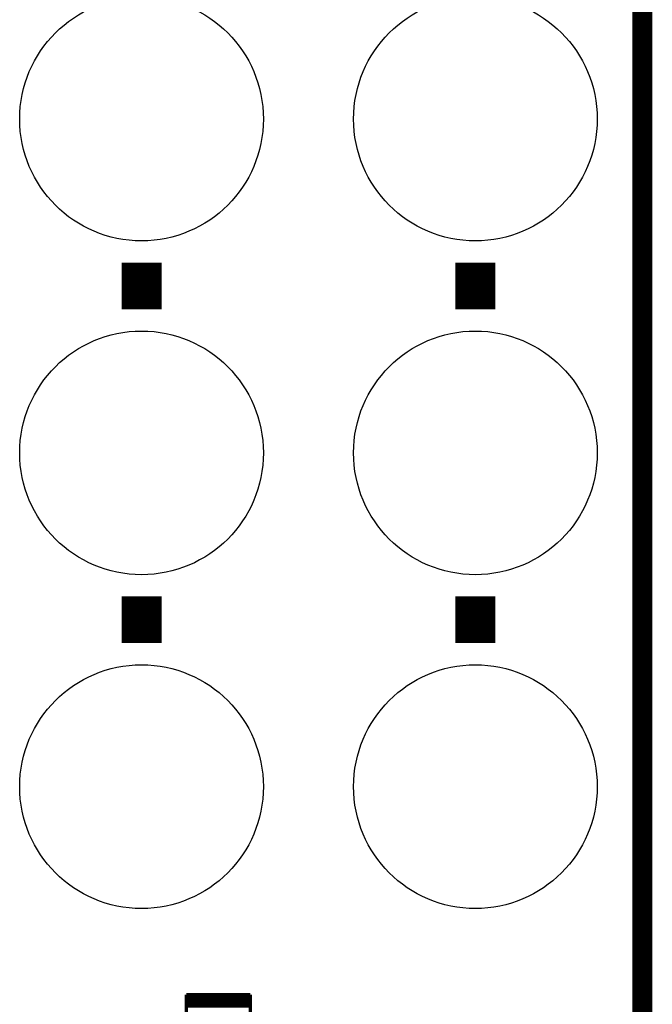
# Model space of a CAD drawing. Extents: x -1.3 to 24.2, y -3.9 to 53.4.
# Tile 39 of 54: x 19.4 to 24.2, y 23.9 to 31.4. Entities that reach past the tile are written whole.
import ezdxf

# ---------------------------------------------------------------- set-up
doc = ezdxf.new("R2010")
doc.units = 0
doc.layers.get('0').update_dxf_attribs({"linetype": 'CONTINUOUS'})
for name, color, linetype in [('SERVO_3_CLICK_V101_GKO', 14, 'CONTINUOUS'), ('SERVO_3_CLICK_V101_GTO', 12, 'CONTINUOUS'), ('SERVO_3_CLICK_V101_GTS', 13, 'CONTINUOUS')]:
    doc.layers.add(name, color=color, linetype=linetype)

# ---------------------------------------------------------------- blocks, each defined once
blk = doc.blocks.new('ROUND_21')
blk.add_circle((0, 0), 0.9271)

msp = doc.modelspace()

# ---------------------------------------------------------------- linework, layer by layer
at = {"layer": 'SERVO_3_CLICK_V101_GKO', "const_width": 0.1524}
msp.add_lwpolyline([(24.13, -1.27), (24.13, 51.054)], dxfattribs=at)
at = {"layer": 'SERVO_3_CLICK_V101_GTO'}
for points, const_width in [([(20.32, 29.1592), (20.32, 29.5148)], 0.3048), ([(22.86, 29.1592), (22.86, 29.5148)], 0.3048), ([(20.32, 26.6192), (20.32, 26.9748)], 0.3048), ([(22.86, 26.6192), (22.86, 26.9748)], 0.3048), ([(20.66036, 22.24024), (20.66036, 23.94458)], 0.0254), ([(20.66036, 23.94458), (21.14804, 23.94458)], 0.0254), ([(20.66036, 23.93442), (21.14804, 23.93442)], 0.0254), ([(20.66036, 23.90902), (21.14804, 23.90902)], 0.0254), ([(21.14804, 22.24024), (21.14804, 23.94458)], 0.0254), ([(20.66036, 23.88362), (21.14804, 23.88362)], 0.0254), ([(20.66036, 23.85822), (21.14804, 23.85822)], 0.0254)]:
    msp.add_lwpolyline(points, dxfattribs=dict(at, const_width=const_width))

# ---------------------------------------------------------------- block references
at = {"layer": 'SERVO_3_CLICK_V101_GTS'}
for p in [(20.32, 30.607), (22.86, 30.607), (20.32, 28.067), (22.86, 28.067), (20.32, 25.527), (22.86, 25.527)]:
    msp.add_blockref('ROUND_21', p, dxfattribs=at)

doc.saveas('drawing.dxf')
